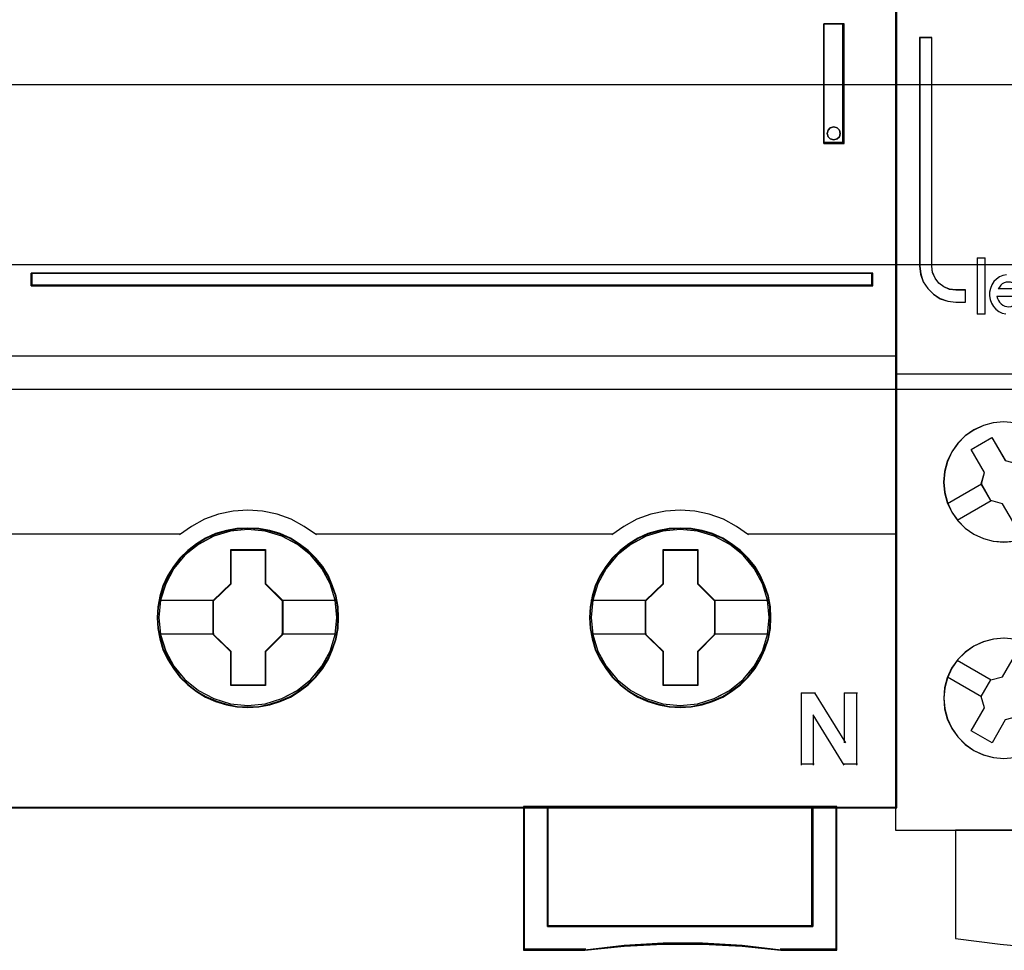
# Model space of a CAD drawing. Extents: x -558982 to 5119495, y -5290134 to 121759.
# Tile 105 of 256: x -473147 to -472737, y -25059 to -24671. Entities that reach past the tile are written whole.
import ezdxf

# ---------------------------------------------------------------- set-up
doc = ezdxf.new("R2010")
doc.units = 0
doc.header["$MEASUREMENT"] = 0
doc.layers.get('0').update_dxf_attribs({"color": 252})
for name, color, linetype in [('30', 7, 'Continuous'), ('45', 8, 'Continuous'), ('50', 7, 'Continuous')]:
    doc.layers.add(name, color=color, linetype=linetype)

# ---------------------------------------------------------------- blocks, each defined once
blk = doc.blocks.new('*U1092')
at = {"layer": '50', "color": 7}
blk.add_lwpolyline([(509.985212, -487.347089), (834.016113, -487.347089), (834.016113, -533.64975), (509.985212, -533.64975), (509.985212, -487.347089)], dxfattribs=at)
blk = doc.blocks.new('*U1093')
at = {"layer": '30', "color": 7}
blk.add_lwpolyline([(499.9802, -492.476529), (844.087401, -492.476529), (844.087401, -528.454107), (499.9802, -528.454107), (499.9802, -492.476529)], close=True, dxfattribs=at)
for points in [[(499.9802, -492.476529), (844.087401, -492.476529), (844.087401, -528.454107), (499.9802, -528.454107), (499.9802, -492.476529)], [(499.9802, -499.973403), (844.087401, -499.973403), (844.087401, -520.957234), (499.9802, -520.957234), (499.9802, -499.973403)]]:
    blk.add_lwpolyline(points, dxfattribs=at)
blk = doc.blocks.new('*U1096')
at = {"layer": '45', "color": 7}
for points in [[(690.038316, -468.998154), (617.961933, -468.998154), (617.961933, -551.066542), (690.038316, -551.066542), (690.038316, -468.998154)], [(686.997577, -523.396167), (687.840606, -523.396167), (687.840606, -518.409727), (686.997577, -518.409727), (686.997577, -523.396167)], [(687.177371, -522.849033), (687.268965, -522.746491), (687.415517, -522.7103), (687.549856, -522.746491), (687.647557, -522.849033), (687.684195, -522.981734), (687.647557, -523.120467), (687.549856, -523.210945), (687.415517, -523.253168), (687.268965, -523.210945), (687.177371, -523.120467), (687.140733, -522.981734), (687.177371, -522.849033)], [(653.976265, -528.793068), (653.976265, -529.33064), (689.041526, -529.33064), (689.041526, -528.793068), (653.976265, -528.793068)], [(666.783423, -543.149939), (666.761004, -542.701715), (666.688143, -542.253492), (666.536815, -541.821869), (666.357465, -541.406847), (666.122067, -541.019493), (665.841831, -540.670875), (665.511153, -540.349925), (665.146847, -540.073244), (664.776936, -539.829764), (664.345373, -539.647155), (663.91381, -539.519881), (663.459829, -539.436877), (663.005847, -539.414743), (662.551865, -539.436877), (662.109093, -539.519881), (661.660716, -539.647155), (661.245967, -539.829764), (660.859242, -540.073244), (660.500541, -540.349925), (660.164258, -540.670875), (659.900837, -541.019493), (659.659834, -541.406847), (659.458064, -541.821869), (659.340365, -542.253492), (659.25069, -542.701715), (659.222666, -543.149939), (659.25069, -543.598162), (659.340365, -544.035318), (659.458064, -544.466941), (659.659834, -544.876429), (659.900837, -545.269317), (660.164258, -545.629002), (660.500541, -545.949952), (660.859242, -546.226633), (661.245967, -546.453512), (661.660716, -546.636122), (662.109093, -546.774462), (662.551865, -546.863), (663.005847, -546.885135), (663.459829, -546.863), (663.91381, -546.774462), (664.345373, -546.636122), (664.776936, -546.453512), (665.146847, -546.226633), (665.511153, -545.949952), (665.841831, -545.629002), (666.122067, -545.269317), (666.357465, -544.876429), (666.536815, -544.466941), (666.688143, -544.035318), (666.761004, -543.598162), (666.783423, -543.149939)], [(666.783423, -543.149939), (666.761004, -542.701715), (666.688143, -542.253492), (666.536815, -541.821869), (666.357465, -541.406847), (666.122067, -541.019493), (665.841831, -540.670875), (665.511153, -540.349925), (665.146847, -540.073244), (664.776936, -539.829764), (664.345373, -539.647155), (663.91381, -539.519881), (663.459829, -539.436877), (663.005847, -539.414743), (662.551865, -539.436877), (662.109093, -539.519881), (661.660716, -539.647155), (661.245967, -539.829764), (660.859242, -540.073244), (660.500541, -540.349925), (660.164258, -540.670875), (659.900837, -541.019493), (659.659834, -541.406847), (659.458064, -541.821869), (659.340365, -542.253492), (659.25069, -542.701715), (659.222666, -543.149939), (659.25069, -543.598162), (659.340365, -544.035318), (659.458064, -544.466941), (659.659834, -544.876429), (659.900837, -545.269317), (660.164258, -545.629002), (660.500541, -545.949952), (660.859242, -546.226633), (661.245967, -546.453512), (661.660716, -546.636122), (662.109093, -546.774462), (662.551865, -546.863), (663.005847, -546.885135), (663.459829, -546.863), (663.91381, -546.774462), (664.345373, -546.636122), (664.776936, -546.453512), (665.146847, -546.226633), (665.511153, -545.949952), (665.841831, -545.629002), (666.122067, -545.269317), (666.357465, -544.876429), (666.536815, -544.466941), (666.688143, -544.035318), (666.761004, -543.598162), (666.783423, -543.149939)], [(684.794565, -543.149939), (684.772147, -542.701715), (684.699285, -542.253492), (684.542353, -541.821869), (684.363003, -541.406847), (684.133209, -541.019493), (683.852974, -540.670875), (683.522296, -540.349925), (683.157989, -540.073244), (682.788079, -539.829764), (682.356516, -539.647155), (681.924953, -539.519881), (681.470971, -539.436877), (681.01699, -539.414743), (680.563008, -539.436877), (680.120236, -539.519881), (679.671859, -539.647155), (679.25711, -539.829764), (678.870385, -540.073244), (678.511683, -540.349925), (678.175401, -540.670875), (677.911979, -541.019493), (677.665372, -541.406847), (677.469207, -541.821869), (677.351508, -542.253492), (677.261833, -542.701715), (677.233809, -543.149939), (677.261833, -543.598162), (677.351508, -544.035318), (677.469207, -544.466941), (677.665372, -544.876429), (677.911979, -545.269317), (678.175401, -545.629002), (678.511683, -545.949952), (678.870385, -546.226633), (679.25711, -546.453512), (679.671859, -546.636122), (680.120236, -546.774462), (680.563008, -546.863), (681.01699, -546.885135), (681.470971, -546.863), (681.924953, -546.774462), (682.356516, -546.636122), (682.788079, -546.453512), (683.157989, -546.226633), (683.522296, -545.949952), (683.852974, -545.629002), (684.133209, -545.269317), (684.363003, -544.876429), (684.542353, -544.466941), (684.699285, -544.035318), (684.772147, -543.598162), (684.794565, -543.149939)], [(684.794565, -543.149939), (684.772147, -542.701715), (684.699285, -542.253492), (684.542353, -541.821869), (684.363003, -541.406847), (684.133209, -541.019493), (683.852974, -540.670875), (683.522296, -540.349925), (683.157989, -540.073244), (682.788079, -539.829764), (682.356516, -539.647155), (681.924953, -539.519881), (681.470971, -539.436877), (681.01699, -539.414743), (680.563008, -539.436877), (680.120236, -539.519881), (679.671859, -539.647155), (679.25711, -539.829764), (678.870385, -540.073244), (678.511683, -540.349925), (678.175401, -540.670875), (677.911979, -541.019493), (677.665372, -541.406847), (677.469207, -541.821869), (677.351508, -542.253492), (677.261833, -542.701715), (677.233809, -543.149939), (677.261833, -543.598162), (677.351508, -544.035318), (677.469207, -544.466941), (677.665372, -544.876429), (677.911979, -545.269317), (678.175401, -545.629002), (678.511683, -545.949952), (678.870385, -546.226633), (679.25711, -546.453512), (679.671859, -546.636122), (680.120236, -546.774462), (680.563008, -546.863), (681.01699, -546.885135), (681.470971, -546.863), (681.924953, -546.774462), (682.356516, -546.636122), (682.788079, -546.453512), (683.157989, -546.226633), (683.522296, -545.949952), (683.852974, -545.629002), (684.133209, -545.269317), (684.363003, -544.876429), (684.542353, -544.466941), (684.699285, -544.035318), (684.772147, -543.598162), (684.794565, -543.149939)], [(666.759563, -543.149939), (666.737278, -542.704257), (666.664851, -542.258576), (666.514426, -541.829401), (666.336144, -541.416734), (666.10215, -541.031577), (665.823584, -540.684936), (665.494877, -540.365806), (665.132743, -540.090694), (664.765037, -539.848596), (664.336046, -539.667022), (663.907056, -539.54047), (663.45578, -539.457937), (663.004505, -539.435928), (662.553229, -539.457937), (662.113096, -539.54047), (661.667392, -539.667022), (661.255115, -539.848596), (660.870695, -540.090694), (660.514132, -540.365806), (660.179854, -540.684936), (659.918002, -541.031577), (659.678436, -541.416734), (659.477869, -541.829401), (659.360872, -542.258576), (659.271731, -542.704257), (659.243875, -543.149939), (659.271731, -543.59562), (659.360872, -544.030297), (659.477869, -544.459471), (659.678436, -544.866637), (659.918002, -545.257296), (660.179854, -545.614941), (660.514132, -545.934071), (660.870695, -546.209183), (661.255115, -546.434775), (661.667392, -546.616349), (662.113096, -546.753905), (662.553229, -546.841941), (663.004505, -546.86395), (663.45578, -546.841941), (663.907056, -546.753905), (664.336046, -546.616349), (664.765037, -546.434775), (665.132743, -546.209183), (665.494877, -545.934071), (665.823584, -545.614941), (666.10215, -545.257296), (666.336144, -544.866637), (666.514426, -544.459471), (666.664851, -544.030297), (666.737278, -543.59562), (666.759563, -543.149939)], [(684.770706, -543.149939), (684.748421, -542.704257), (684.675994, -542.258576), (684.519997, -541.829401), (684.341716, -541.416734), (684.113292, -541.031577), (683.834727, -540.684936), (683.50602, -540.365806), (683.143885, -540.090694), (682.776179, -539.848596), (682.347189, -539.667022), (681.918199, -539.54047), (681.466923, -539.457937), (681.015647, -539.435928), (680.564372, -539.457937), (680.124239, -539.54047), (679.678534, -539.667022), (679.266258, -539.848596), (678.881838, -540.090694), (678.525275, -540.365806), (678.190996, -540.684936), (677.929145, -541.031577), (677.684008, -541.416734), (677.489012, -541.829401), (677.372015, -542.258576), (677.282874, -542.704257), (677.255017, -543.149939), (677.282874, -543.59562), (677.372015, -544.030297), (677.489012, -544.459471), (677.684008, -544.866637), (677.929145, -545.257296), (678.190996, -545.614941), (678.525275, -545.934071), (678.881838, -546.209183), (679.266258, -546.434775), (679.678534, -546.616349), (680.124239, -546.753905), (680.564372, -546.841941), (681.015647, -546.86395), (681.466923, -546.841941), (681.918199, -546.753905), (682.347189, -546.616349), (682.776179, -546.434775), (683.143885, -546.209183), (683.50602, -545.934071), (683.834727, -545.614941), (684.113292, -545.257296), (684.341716, -544.866637), (684.519997, -544.459471), (684.675994, -544.030297), (684.748421, -543.59562), (684.770706, -543.149939)], [(662.291966, -540.309813), (663.736419, -540.309813), (663.736419, -541.729338), (664.455813, -542.433556), (664.455813, -543.853081), (663.736419, -544.568389), (663.736419, -545.976824), (662.291966, -545.976824), (662.291966, -544.568389), (661.555579, -543.853081), (661.555579, -542.433556), (662.291966, -541.729338), (662.291966, -540.309813)], [(662.291966, -540.309813), (663.736419, -540.309813), (663.736419, -540.309813), (663.736419, -541.729338), (663.736419, -541.729338), (664.455813, -542.433556), (664.455813, -542.433556), (664.455813, -543.853081), (664.455813, -543.853081), (663.736419, -544.568389), (663.736419, -544.568389), (663.736419, -545.976824), (663.736419, -545.976824), (662.291966, -545.976824), (662.291966, -545.976824), (662.291966, -544.568389), (662.291966, -544.568389), (661.555579, -543.853081), (661.555579, -543.853081), (661.555579, -542.433556), (661.555579, -542.433556), (662.291966, -541.729338), (662.291966, -541.729338), (662.291966, -540.309813), (662.291966, -540.309813)], [(662.303709, -540.333646), (663.724396, -540.333646), (663.724396, -541.741895), (664.431953, -542.440518), (664.431953, -543.848767), (663.724396, -544.558392), (663.724396, -545.955639), (662.303709, -545.955639), (662.303709, -544.558392), (661.579438, -543.848767), (661.579438, -542.440518), (662.303709, -541.741895), (662.303709, -540.333646)], [(680.302436, -540.309813), (681.745568, -540.309813), (681.745568, -541.729338), (682.464304, -542.433556), (682.464304, -543.853081), (681.745568, -544.568389), (681.745568, -545.976824), (680.302436, -545.976824), (680.302436, -544.568389), (679.566721, -543.853081), (679.566721, -542.433556), (680.302436, -541.729338), (680.302436, -540.309813)], [(680.302436, -540.309813), (681.745568, -540.309813), (681.745568, -540.309813), (681.745568, -541.729338), (681.745568, -541.729338), (682.464304, -542.433556), (682.464304, -542.433556), (682.464304, -543.853081), (682.464304, -543.853081), (681.745568, -544.568389), (681.745568, -544.568389), (681.745568, -545.976824), (681.745568, -545.976824), (680.302436, -545.976824), (680.302436, -545.976824), (680.302436, -544.568389), (680.302436, -544.568389), (679.566721, -543.853081), (679.566721, -543.853081), (679.566721, -542.433556), (679.566721, -542.433556), (680.302436, -541.729338), (680.302436, -541.729338), (680.302436, -540.309813), (680.302436, -540.309813)], [(680.314852, -540.333646), (681.735538, -540.333646), (681.735538, -541.741895), (682.443096, -542.440518), (682.443096, -543.848767), (681.735538, -544.558392), (681.735538, -545.955639), (680.314852, -545.955639), (680.314852, -544.558392), (679.590581, -543.848767), (679.590581, -542.440518), (680.314852, -541.741895), (680.314852, -540.333646)], [(686.537636, -556.008612), (675.487801, -556.008612), (675.487801, -551.018875), (674.487335, -551.018875), (674.487335, -557.001015), (677.047186, -557.001015), (678.67923, -556.829146), (680.305685, -556.745984), (681.948908, -556.745984), (683.592131, -556.829146), (685.212997, -557.001015), (687.54369, -557.001015), (687.54369, -551.018875), (686.537636, -551.018875), (686.537636, -556.008612)], [(675.484125, -551.018875), (675.484125, -556.015908), (686.541598, -556.015908), (686.541598, -551.018875), (681.010065, -551.018875), (675.484125, -551.018875)]]:
    blk.add_lwpolyline(points, close=True, dxfattribs=at)
at = {"layer": '45', "color": 139}
for points in [[(690.038316, -468.998154), (617.961933, -468.998154), (617.961933, -551.066542), (690.038316, -551.066542), (690.038316, -468.998154)], [(687.684195, -522.981734), (687.647557, -522.849033), (687.549856, -522.746491), (687.415517, -522.7103), (687.268965, -522.746491), (687.177371, -522.849033), (687.140733, -522.981734), (687.177371, -523.120467), (687.268965, -523.210945), (687.415517, -523.253168), (687.549856, -523.210945), (687.647557, -523.120467), (687.684195, -522.981734)], [(666.714496, -543.144761), (666.641638, -542.425281), (666.434275, -541.739007), (666.086801, -541.102544), (665.621634, -540.549098), (665.066796, -540.095272), (664.422288, -539.757669), (663.72734, -539.54736), (663.00437, -539.480946), (662.2814, -539.54736), (661.580848, -539.757669), (660.947548, -540.095272), (660.381502, -540.549098), (659.916335, -541.102544), (659.574465, -541.739007), (659.367102, -542.425281), (659.294244, -543.144761), (659.367102, -543.853173), (659.574465, -544.544981), (659.916335, -545.17591), (660.381502, -545.729356), (660.947548, -546.183182), (661.580848, -546.520785), (662.2814, -546.731094), (663.00437, -546.803042), (663.72734, -546.731094), (664.422288, -546.520785), (665.066796, -546.183182), (665.621634, -545.729356), (666.086801, -545.17591), (666.434275, -544.544981), (666.641638, -543.853173), (666.714496, -543.144761)], [(666.709194, -543.139346), (666.636356, -542.419889), (666.42905, -541.739172), (666.087275, -541.102729), (665.627839, -540.543767), (665.061949, -540.089955), (664.423222, -539.752364), (663.722863, -539.542061), (663.000093, -539.47565), (662.277322, -539.542061), (661.588169, -539.752364), (660.943839, -540.089955), (660.383552, -540.543767), (659.924116, -541.102729), (659.582341, -541.739172), (659.369432, -542.419889), (659.302197, -543.139346), (659.369432, -543.853269), (659.582341, -544.53952), (659.924116, -545.170429), (660.383552, -545.723857), (660.943839, -546.177668), (661.588169, -546.520794), (662.277322, -546.731097), (663.000093, -546.803042), (663.722863, -546.731097), (664.423222, -546.520794), (665.061949, -546.177668), (665.627839, -545.723857), (666.087275, -545.170429), (666.42905, -544.53952), (666.636356, -543.853269), (666.709194, -543.139346)], [(684.720336, -543.139346), (684.647476, -542.419889), (684.440104, -541.739172), (684.09822, -541.102729), (683.638639, -540.543767), (683.07257, -540.089955), (682.428035, -539.752364), (681.733059, -539.542061), (681.010059, -539.47565), (680.28706, -539.542061), (679.597688, -539.752364), (678.953154, -540.089955), (678.392689, -540.543767), (677.933108, -541.102729), (677.591224, -541.739172), (677.372643, -542.419889), (677.305387, -543.139346), (677.372643, -543.853269), (677.591224, -544.53952), (677.933108, -545.170429), (678.392689, -545.723857), (678.953154, -546.177668), (679.597688, -546.520794), (680.28706, -546.731097), (681.010059, -546.803042), (681.733059, -546.731097), (682.428035, -546.520794), (683.07257, -546.177668), (683.638639, -545.723857), (684.09822, -545.170429), (684.440104, -544.53952), (684.647476, -543.853269), (684.720336, -543.139346)], [(684.720336, -543.144761), (684.647476, -542.425281), (684.440104, -541.739007), (684.09822, -541.102544), (683.633035, -540.549098), (683.078174, -540.095272), (682.43364, -539.757669), (681.733059, -539.54736), (681.015664, -539.480946), (680.292664, -539.54736), (679.592083, -539.757669), (678.958758, -540.095272), (678.392689, -540.549098), (677.927503, -541.102544), (677.585619, -541.739007), (677.378247, -542.425281), (677.305387, -543.144761), (677.378247, -543.853173), (677.585619, -544.544981), (677.927503, -545.17591), (678.392689, -545.729356), (678.958758, -546.183182), (679.592083, -546.520785), (680.292664, -546.731094), (681.015664, -546.803042), (681.733059, -546.731094), (682.43364, -546.520785), (683.078174, -546.183182), (683.633035, -545.729356), (684.09822, -545.17591), (684.440104, -544.544981), (684.647476, -543.853173), (684.720336, -543.144761)]]:
    blk.add_lwpolyline(points, close=True, dxfattribs=at)
at = {"layer": '45', "color": 59}
for points in [[(690.017107, -469.019339), (617.983141, -469.019339), (617.983141, -551.042708), (690.017107, -551.042708), (690.017107, -469.019339)], [(686.997577, -523.396167), (687.840606, -523.396167), (687.840606, -518.409727), (686.997577, -518.409727), (686.997577, -523.396167)], [(687.177371, -522.849033), (687.268965, -522.746491), (687.415517, -522.7103), (687.549856, -522.746491), (687.647557, -522.849033), (687.684195, -522.981734), (687.647557, -523.120467), (687.549856, -523.210945), (687.415517, -523.253168), (687.268965, -523.210945), (687.177371, -523.120467), (687.140733, -522.981734), (687.177371, -522.849033)], [(686.537636, -556.008612), (675.487801, -556.008612), (675.487801, -551.018875), (674.487335, -551.018875), (674.487335, -557.001015), (677.047186, -557.001015), (678.67923, -556.829146), (680.305685, -556.745984), (681.948908, -556.745984), (683.592131, -556.829146), (685.212997, -557.001015), (687.54369, -557.001015), (687.54369, -551.018875), (686.537636, -551.018875), (686.537636, -556.008612)], [(686.5199, -555.992247), (675.508207, -555.992247), (675.508207, -551.04006), (674.511194, -551.04006), (674.511194, -556.977182), (677.062209, -556.977182), (678.68862, -556.806606), (680.309461, -556.72407), (681.947012, -556.72407), (683.584562, -556.806606), (685.199834, -556.977182), (687.522482, -556.977182), (687.522482, -551.04006), (686.5199, -551.04006), (686.5199, -555.992247)], [(675.484125, -551.018875), (675.484125, -556.015908), (686.541598, -556.015908), (686.541598, -551.018875), (681.010065, -551.018875), (675.484125, -551.018875)], [(675.507984, -551.04006), (675.507984, -555.994723), (686.52039, -555.994723), (686.52039, -551.04006), (681.011402, -551.04006), (675.507984, -551.04006)]]:
    blk.add_lwpolyline(points, close=True, dxfattribs=at)
at = {"layer": '45', "color": 139}
for points in [[(686.997577, -523.396167), (686.997577, -518.409727)], [(686.997577, -518.409727), (687.840606, -518.409727)], [(687.792888, -523.396167), (687.792888, -518.409727)], [(686.997577, -523.348501), (687.840606, -523.348501)], [(653.976265, -529.33064), (653.976265, -528.793068)], [(653.976265, -528.793068), (689.041526, -528.793068)], [(688.996458, -529.33064), (688.996458, -528.793068)], [(653.976265, -529.282974), (689.041526, -529.282974)], [(617.961933, -532.248886), (690.038316, -532.248886)], [(665.858211, -539.703389), (665.352844, -539.345832), (664.808171, -539.051713), (664.218576, -538.838332), (663.617751, -538.711456), (663.00008, -538.66532), (662.388025, -538.711456), (661.781585, -538.838332), (661.20322, -539.051713), (660.658547, -539.345832), (660.15318, -539.703389)], [(683.864052, -539.703389), (683.364272, -539.345832), (682.813954, -539.051713), (682.229942, -538.838332), (681.629084, -538.711456), (681.011379, -538.66532), (680.39929, -538.711456), (679.792817, -538.838332), (679.214421, -539.051713), (678.669718, -539.345832), (678.164323, -539.703389)], [(647.802001, -539.655723), (660.200899, -539.655723)], [(665.810492, -539.655723), (672.035126, -539.655723)], [(671.987408, -539.655723), (678.20939, -539.655723)], [(683.816333, -539.655723), (690.038316, -539.655723)], [(686.056459, -546.278711), (686.658244, -546.278711)], [(686.056459, -546.278711), (686.056459, -549.289642)], [(686.613176, -546.278711), (687.90158, -548.360147)], [(687.853862, -546.278711), (688.402626, -546.278711)], [(687.853862, -546.278711), (687.853862, -548.360147)], [(688.354908, -546.278711), (688.354908, -549.289642)], [(686.557505, -547.197615), (686.557505, -549.289642)], [(687.840606, -549.289642), (686.557505, -547.197615)], [(686.056459, -549.241976), (686.602572, -549.241976)], [(687.792888, -549.241976), (688.402626, -549.241976)], [(674.487335, -551.018875), (674.487335, -557.001015)], [(681.032744, -551.018875), (674.487335, -551.018875)], [(675.484125, -551.018875), (675.484125, -556.015908)], [(686.496531, -556.015908), (686.496531, -551.018875)], [(687.498623, -551.018875), (687.498623, -557.001015)], [(675.484125, -555.968242), (686.541598, -555.968242)], [(677.085351, -556.953348), (674.487335, -556.953348)], [(685.221382, -557.001015), (683.597482, -556.799353), (681.951183, -556.701775), (680.304883, -556.701775), (678.675383, -556.799353), (677.040283, -557.001015)], [(687.54369, -556.953348), (685.176315, -556.953348)]]:
    blk.add_lwpolyline(points, dxfattribs=at)
at = {"layer": '45', "color": 1}
for points in [[(653.976265, -528.793068), (653.976265, -529.33064), (689.041526, -529.33064), (689.041526, -528.793068), (653.976265, -528.793068)], [(654.000124, -528.816902), (654.000124, -529.306807), (689.020318, -529.306807), (689.020318, -528.816902), (654.000124, -528.816902)]]:
    blk.add_lwpolyline(points, close=True, dxfattribs=at)
at = {"layer": '45', "color": 7}
for points in [[(659.294244, -542.417729), (661.603297, -542.417729)], [(664.408094, -542.417729), (666.714496, -542.417729)], [(677.300085, -542.417729), (679.61444, -542.417729)], [(682.419237, -542.417729), (684.720336, -542.417729)], [(659.294244, -543.826537), (661.603297, -543.826537)], [(664.408094, -543.826537), (666.714496, -543.826537)], [(677.300085, -543.826537), (679.61444, -543.826537)], [(682.419237, -543.826537), (684.720336, -543.826537)]]:
    blk.add_lwpolyline(points, dxfattribs=at)
blk = doc.blocks.new('*U1097')
at = {"layer": '45', "color": 7}
for points in [[(707.99749, -468.984913), (726.002278, -468.984913), (726.002278, -468.984913), (726.002278, -552.014574), (726.002278, -552.014574), (707.99749, -552.014574), (707.99749, -552.014574), (689.99855, -552.014574), (689.99855, -552.014574), (689.99855, -468.984913), (689.99855, -468.984913), (707.99749, -468.984913), (707.99749, -468.984913)], [(690.997991, -518.994965), (690.997991, -528.506652), (691.038988, -528.834037), (691.14441, -529.155575), (691.331826, -529.43619), (691.566096, -529.670036), (691.84722, -529.857113), (692.169341, -529.962344), (692.497319, -530.003267), (692.901435, -530.003267), (692.901435, -529.500498), (692.497319, -529.500498), (692.239622, -529.471267), (691.999496, -529.366036), (691.788652, -529.214036), (691.636377, -529.003575), (691.530955, -528.763883), (691.501672, -528.506652), (691.501672, -518.994965), (690.997991, -518.994965)], [(693.692633, -537.099854), (693.14268, -536.140844), (694.002712, -535.643797), (694.558516, -536.596959), (695.032412, -536.731454), (695.436101, -537.421473), (695.313239, -537.900978), (695.857341, -538.848292), (694.991458, -539.351187), (694.447355, -538.403873), (693.961759, -538.269378), (693.56392, -537.579359), (693.692633, -537.099854)], [(694.998742, -544.650108), (695.865294, -545.153003), (695.309061, -546.106165), (695.437873, -546.579822), (695.033872, -547.275689), (694.55961, -547.404336), (694.009232, -548.357498), (693.14268, -547.860451), (693.693058, -546.901441), (693.558391, -546.427784), (693.962392, -545.731917), (694.442509, -545.609117), (694.998742, -544.650108)], [(692.490525, -552.001334), (692.490525, -556.506279), (692.490525, -556.506279), (694.345101, -556.752323), (696.205528, -556.92221), (698.065955, -556.998367), (699.938083, -556.998367), (701.79851, -556.92221), (703.658937, -556.752323), (705.501812, -556.506279), (705.501812, -556.506279), (705.501812, -552.001334), (692.490525, -552.001334)]]:
    blk.add_lwpolyline(points, close=True, dxfattribs=at)
at = {"layer": '45', "color": 59}
blk.add_lwpolyline([(707.996166, -468.99021), (725.994325, -468.99021), (725.994325, -552.009278), (707.996166, -552.009278), (690.003852, -552.009278), (690.003852, -468.99021), (707.996166, -468.99021)], close=True, dxfattribs=at)
at = {"layer": '45', "color": 1}
blk.add_lwpolyline([(690.992689, -518.989668), (690.992689, -528.510508), (690.992689, -528.510508), (691.033915, -528.838208), (691.139923, -529.160055), (691.328384, -529.440941), (691.563959, -529.675012), (691.846649, -529.862269), (692.170565, -529.967601), (692.50037, -530.008563), (692.50037, -530.008563), (692.906737, -530.008563), (692.906737, -530.008563), (692.906737, -529.50531), (692.906737, -529.50531), (692.50037, -529.50531), (692.50037, -529.50531), (692.241237, -529.476051), (691.999773, -529.370719), (691.787755, -529.218573), (691.634631, -529.007909), (691.528622, -528.767986), (691.499176, -528.510508), (691.499176, -528.510508), (691.499176, -518.989668), (691.499176, -518.989668), (690.992689, -518.989668), (690.992689, -518.989668)], close=True, dxfattribs=at)
at = {"layer": '45', "color": 7}
for points in [[(693.394528, -528.16546), (693.394528, -530.503764)], [(693.394528, -528.16546), (693.717955, -528.16546)], [(693.704699, -528.16546), (693.704699, -530.503764)], [(694.617086, -528.867216), (694.457994, -528.896651), (694.322471, -528.955519), (694.19284, -529.043822), (694.086779, -529.149786), (693.998394, -529.29107), (693.939471, -529.432355), (693.898225, -529.591301), (693.898225, -529.750246), (693.927687, -529.903304), (693.980717, -530.050476), (694.06321, -530.185874), (694.169271, -530.303611), (694.293009, -530.397801), (694.428532, -530.462556), (694.57584, -530.497878)], [(695.099145, -529.457751), (695.057555, -529.384054), (694.998142, -529.304215), (694.926846, -529.248942), (694.85555, -529.205952), (694.772371, -529.181387), (694.683252, -529.169104), (694.600073, -529.181387), (694.516894, -529.205952), (694.433716, -529.248942), (694.368361, -529.304215), (694.314889, -529.384054), (694.261417, -529.457751)], [(694.261417, -529.44451), (695.099145, -529.44451)], [(694.213698, -529.759638), (695.459686, -529.759638)], [(694.213698, -529.759638), (694.237449, -529.849965), (694.273074, -529.940292), (694.320575, -530.012553), (694.385889, -530.078793), (694.45714, -530.132989), (694.540266, -530.175142), (694.62933, -530.187185), (694.712456, -530.199229), (694.80152, -530.181163), (694.884647, -530.151054), (694.955898, -530.096858), (695.021211, -530.030619), (695.080587, -529.958357)], [(693.394528, -530.490524), (693.717955, -530.490524)], [(689.99855, -532.993012), (708.004391, -532.993012)], [(694.929308, -535.030727), (694.501336, -534.989707), (694.061639, -535.030727), (693.645392, -535.142066), (693.246733, -535.329585), (692.889112, -535.575704), (692.578393, -535.886282), (692.332162, -536.24374), (692.144558, -536.642218), (692.033168, -537.064136), (691.99213, -537.497774), (692.033168, -537.931412), (692.144558, -538.353329), (692.3263, -538.751807), (692.578393, -539.109265), (692.889112, -539.419844), (693.252595, -539.671822), (693.645392, -539.853481), (694.061639, -539.964821), (694.501336, -539.999981), (694.941033, -539.964821)], [(694.926852, -535.035936), (694.50001, -534.995003), (694.061474, -535.035936), (693.646327, -535.14704), (693.248721, -535.334163), (692.892045, -535.579761), (692.582146, -535.889683), (692.336566, -536.246385), (692.149458, -536.644021), (692.038362, -537.065047), (691.997432, -537.497768), (692.038362, -537.930489), (692.149458, -538.351514), (692.330719, -538.74915), (692.582146, -539.105852), (692.892045, -539.415774), (693.254568, -539.66722), (693.646327, -539.848495), (694.061474, -539.959599), (694.50001, -539.994684), (694.938546, -539.959599)], [(694.993377, -539.356484), (694.44715, -538.406463), (694.44715, -538.406463), (693.959656, -538.271583), (693.959656, -538.271583), (693.560264, -537.579593), (693.560264, -537.579593), (693.689479, -537.098718), (693.689479, -537.098718), (693.689479, -537.098718), (693.137378, -536.136968), (693.137378, -536.136968), (694.00077, -535.6385), (694.00077, -535.6385), (694.558745, -536.594386)], [(692.156494, -538.397858), (693.572148, -537.574288)], [(692.554149, -539.089022), (693.969803, -538.262803)], [(694.940802, -544.036474), (694.506919, -544.001314), (694.067172, -544.036474), (693.645015, -544.147814), (693.246312, -544.335333), (692.888651, -544.587311), (692.58376, -544.89203), (692.325776, -545.249488), (692.144014, -545.647966), (692.032612, -546.069884), (691.997432, -546.503521), (692.032612, -546.943019), (692.144014, -547.359077), (692.331639, -547.757555), (692.58376, -548.115013), (692.888651, -548.425591), (693.246312, -548.67757), (693.645015, -548.859229), (694.067172, -548.970568), (694.501055, -549.011588), (694.934938, -548.970568)], [(694.938321, -544.041696), (694.505585, -544.006611), (694.067002, -544.041696), (693.645961, -544.1528), (693.248312, -544.339923), (692.891597, -544.591369), (692.587512, -544.895443), (692.33021, -545.252145), (692.148928, -545.649781), (692.037821, -546.070806), (692.002734, -546.503527), (692.037821, -546.942096), (692.148928, -547.357274), (692.336058, -547.75491), (692.587512, -548.111612), (692.891597, -548.421534), (693.248312, -548.67298), (693.645961, -548.854255), (694.067002, -548.965359), (694.499738, -549.006292), (694.932473, -548.965359)], [(694.559827, -547.406909), (694.007305, -548.362795), (694.007305, -548.362795), (693.137378, -547.864327), (693.137378, -547.864327), (693.689899, -546.902577), (693.689899, -546.902577), (693.554708, -546.427567), (693.554708, -546.427567), (693.960282, -545.729712), (693.960282, -545.729712), (694.442269, -545.606561), (694.442269, -545.606561), (695.000669, -544.644811)], [(692.559452, -544.912273), (693.969803, -545.738492)], [(692.156494, -545.608733), (693.566845, -546.434952)]]:
    blk.add_lwpolyline(points, dxfattribs=at)

msp = doc.modelspace()

# ---------------------------------------------------------------- block references
at = {"xscale": 10, "yscale": 10, "zscale": 10}
for name in ['*U1093', '*U1092', '*U1097', '*U1096']:
    msp.add_blockref(name, (-479682.25, -19489.05), dxfattribs=at)

doc.saveas('drawing.dxf')
